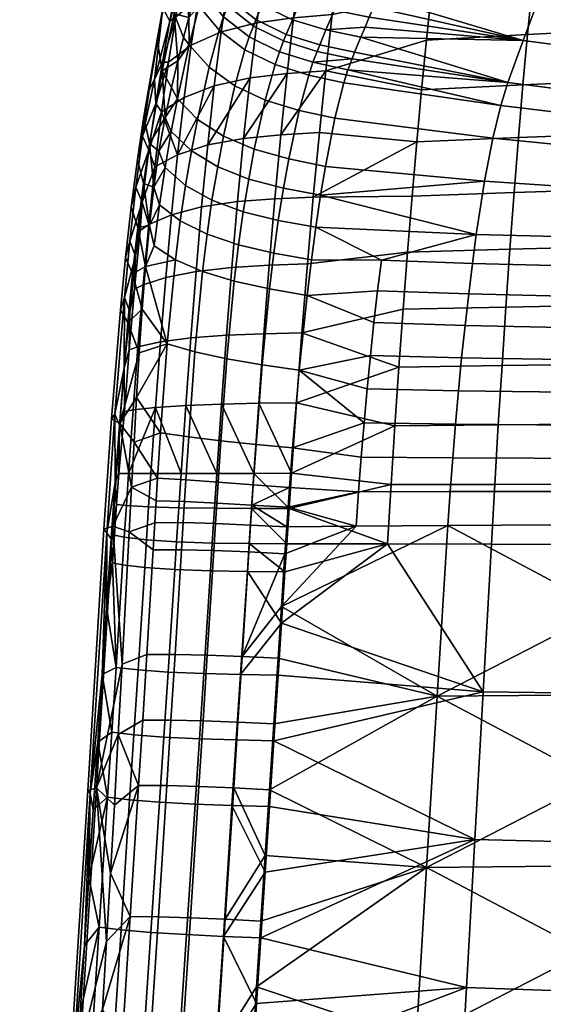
# Model space of a CAD drawing. Header units: millimetres. Extents: x -269 to 269, y -299 to 266.
# Tile 34 of 53: x -261 to -189, y 27 to 162. Entities that reach past the tile are written whole.
import ezdxf

# ---------------------------------------------------------------- set-up
doc = ezdxf.new("R2010")
doc.units = ezdxf.units.MM
doc.header["$MEASUREMENT"] = 0
for name, color, linetype in [('nozky', 250, 'Continuous'), ('podnoz', 7, 'Continuous'), ('sedak', 253, 'Continuous'), ('sesak doplnky', 211, 'Continuous')]:
    doc.layers.add(name, color=color, linetype=linetype)

msp = doc.modelspace()

# ---------------------------------------------------------------- meshes
at = {"layer": 'nozky'}
mesh = msp.add_polyface(dxfattribs=at)
corners = [(-23.25, 9.2, 280), (-23.25, 9.2, 277), (-24.58, 4.55, 277), (-24.58, 4.55, 280), (-17.68, 17.68, 280), (-17.68, 17.68, 277), (-20.92, 13.68, 277), (-20.92, 13.68, 280), (-9.2, 23.24, 280), (-9.2, 23.24, 277), (-13.68, 20.92, 277), (-13.68, 20.92, 280), (0, 25, 280), (0, 25, 277), (-4.55, 24.58, 277), (-4.55, 24.58, 280), (-25, 0, 277), (-25, 0, 280), (4.55, 24.58, 280), (0, 25, 280), (-4.55, 24.58, 280), (-13.68, 20.92, 280), (-17.68, 17.68, 280), (-20.92, 13.68, 280), (-9.2, 23.24, 280), (20.92, 13.68, 280), (-24.58, 4.55, 280), (-25, 0, 280), (-23.25, 9.2, 280), (-24.58, -4.55, 280), (-223.8, 223.8, 1), (-224.86, 224.86), (-222.51, 227.63), (-218.7, 231.43, 1), (-220.65, 230.76), (-219.33, 234.14), (-218.39, 228.58, 2), (-220.35, 225.5, 2), (-217.37, 235.83, 1), (-215.92, 235.43, 2), (-216.9, 231.92, 2), (-222.74, 222.74, 2), (-234.14, 219.33), (-235.83, 217.37, 1), (-237.69, 218.59), (-230.75, 220.65), (-227.63, 222.51), (-227.36, 220.88, 1), (-231.42, 218.71, 1), (-240.41, 216.92, 1), (-235.42, 215.92, 2), (-239.04, 215.46, 2), (-228.58, 218.4, 2), (-231.91, 216.91, 2), (-225.5, 220.35, 2), (-234.3, 231.27), (-236.21, 230.26), (-240.41, 240.42), (-222.51, 227.63), (-224.86, 224.86), (-232.64, 232.64), (-231.27, 234.31), (-230.25, 236.21), (-220.65, 230.76), (-229.63, 238.27), (-219.33, 234.14), (-218.58, 237.7), (-238.27, 229.63), (-230.75, 220.65), (-234.14, 219.33), (-227.63, 222.51), (-237.69, 218.59)]
mesh.append_faces([[corners[k] for k in face] for face in [(0, 1, 2, 3), (4, 5, 6, 7), (7, 6, 1, 0), (8, 9, 10, 11), (12, 13, 14, 15), (15, 14, 9, 8), (11, 10, 5, 4), (3, 2, 16, 17), (18, 19, 20, 20), (21, 22, 23, 23), (21, 20, 24, 24), (25, 20, 21, 21), (23, 26, 27, 27), (26, 23, 28, 28), (21, 23, 25, 25), (23, 27, 29, 29), (30, 31, 32, 32), (33, 32, 34, 34), (33, 34, 35, 35), (30, 33, 36, 37), (33, 30, 32, 32), (38, 33, 35, 35), (33, 38, 39, 40), (37, 41, 30, 30), (33, 40, 36, 36), (42, 43, 44, 44), (45, 46, 47, 48), (45, 48, 42, 42), (46, 31, 30, 47), (49, 43, 50, 51), (42, 48, 43, 43), (48, 47, 52, 53), (43, 48, 53, 50), (47, 30, 41, 54), (54, 52, 47, 47), (55, 56, 57, 57), (58, 59, 60, 61), (61, 62, 63, 58), (62, 64, 65, 63), (64, 66, 65, 65), (67, 56, 68, 69), (56, 55, 70, 68), (55, 60, 59, 70), (67, 69, 71, 71)]])
at = {"layer": 'podnoz'}
mesh = msp.add_polyface(dxfattribs=at)
corners = [(-148.36, 132.91, 62.43), (-132.91, 148.36, 62.43), (-233.81, 247.39, 49.96), (-41.58, 41.58, 74.81), (-247.39, 233.81, 49.96), (-235.73, 216.82, 25), (-149.01, 132.16, 61.53), (-248.04, 233.06, 49.07), (-144.42, 122.44, 27.05), (-49.89, 31.16, 73.93), (-29.66, 51.45, 52.31), (-28.05, 53.12, 29.1), (-122.44, 144.42, 27.05), (-132.12, 148.97, 61.54), (-31.16, 49.9, 73.93), (-216.82, 235.73, 25), (-233.06, 248.04, 49.07), (-132.91, 148.36, 62.43), (-132.12, 148.97, 61.54), (-233.06, 248.04, 49.07), (-233.81, 247.39, 49.96), (-31.99, 49.34, 74.81), (-31.16, 49.9, 73.93), (-149.01, 132.16, 61.53), (-247.39, 233.81, 49.96), (-248.04, 233.06, 49.07), (-148.36, 132.91, 62.43), (-49.34, 31.99, 74.81), (-225.45, 232.79, 6.98), (-224.44, 235.23, 6.98), (-228.09, 235.96, 24.51), (-228.87, 234.22, 24.51), (-223.83, 237.79, 6.98), (-223.62, 240.42, 6.98), (-227.33, 239.7, 24.51), (-227.58, 237.8, 24.51), (-223.83, 243.05, 6.98), (-227.37, 241.61, 24.51), (-227.69, 227.69, 6), (-225.97, 229.68, 6), (-226.83, 230.55, 6.98), (-228.54, 228.54, 6.98), (-224.56, 231.9, 6), (-223.49, 234.3, 6), (-224.44, 235.23, 6.98), (-225.45, 232.79, 6.98), (-222.78, 236.83, 6), (-223.83, 237.79, 6.98), (-222.44, 239.43, 6), (-222.49, 242.06, 6), (-223.83, 243.05, 6.98), (-223.62, 240.42, 6.98), (-223.09, 223.09, 6), (-220.7, 225.87, 6), (-225.97, 229.68, 6), (-227.69, 227.69, 6), (-218.75, 228.97, 6), (-217.29, 232.33, 6), (-223.49, 234.3, 6), (-224.56, 231.9, 6), (-216.34, 235.86, 6), (-222.78, 236.83, 6), (-215.93, 239.5, 6), (-216.07, 243.16, 6), (-222.49, 242.06, 6), (-222.44, 239.43, 6), (-225.87, 220.71, 6), (-229.67, 225.97, 6), (-222.74, 222.74, 5.5), (-220.35, 225.5, 5.5), (-220.7, 225.87, 6), (-223.09, 223.09, 6), (-218.39, 228.58, 5.5), (-216.9, 231.92, 5.5), (-217.29, 232.33, 6), (-218.75, 228.97, 6), (-215.92, 235.43, 5.5), (-216.34, 235.86, 6), (-215.45, 239.05, 5.5), (-215.52, 242.7, 5.5), (-216.07, 243.16, 6), (-215.93, 239.5, 6), (-228.58, 218.4, 5.5), (-225.5, 220.35, 5.5), (-225.87, 220.71, 6), (-228.97, 218.76, 6), (-222.74, 222.74, 2), (-220.35, 225.5, 2), (-220.35, 225.5, 5.5), (-222.74, 222.74, 5.5), (-218.39, 228.58, 2), (-216.9, 231.92, 2), (-216.9, 231.92, 5.5), (-218.39, 228.58, 5.5), (-215.92, 235.43, 2), (-215.92, 235.43, 5.5), (-215.45, 239.05, 2), (-215.52, 242.7, 2), (-215.52, 242.7, 5.5), (-215.45, 239.05, 5.5), (-225.5, 220.35, 2), (-225.5, 220.35, 5.5), (-228.58, 218.4, 5.5), (-228.58, 218.4, 2), (-227.58, 237.8, 24.51), (-227.33, 239.7, 24.51), (-227.61, 240.42, 24.76), (-227.86, 237.92, 24.76), (-227.37, 241.61, 24.51), (-227.86, 242.92, 24.76)]
mesh.append_faces([[corners[k] for k in face] for face in [(0, 1, 2, 2), (3, 1, 0, 0), (2, 4, 0, 0), (5, 6, 7, 7), (6, 5, 8, 8), (6, 8, 9, 9), (10, 11, 12, 12), (12, 13, 14, 14), (15, 16, 13, 13), (12, 15, 13, 13), (17, 18, 19, 19), (20, 17, 19, 19), (18, 21, 22, 22), (17, 21, 18, 18), (23, 24, 25, 25), (26, 24, 23, 23), (26, 23, 27, 27), (28, 29, 30, 31), (32, 33, 34, 35), (29, 32, 35, 30), (33, 36, 37, 34), (38, 39, 40, 41), (42, 43, 44, 45), (43, 46, 47, 44), (39, 42, 45, 40), (48, 49, 50, 51), (46, 48, 51, 47), (52, 53, 54, 55), (56, 57, 58, 59), (57, 60, 61, 58), (53, 56, 59, 54), (62, 63, 64, 65), (60, 62, 65, 61), (66, 52, 55, 67), (68, 69, 70, 71), (72, 73, 74, 75), (73, 76, 77, 74), (69, 72, 75, 70), (78, 79, 80, 81), (76, 78, 81, 77), (82, 83, 84, 85), (83, 68, 71, 84), (86, 87, 88, 89), (90, 91, 92, 93), (91, 94, 95, 92), (87, 90, 93, 88), (96, 97, 98, 99), (94, 96, 99, 95), (100, 101, 102, 103), (86, 89, 101, 100), (104, 105, 106, 107), (106, 105, 108, 108), (109, 106, 108, 108)]])
at = {"layer": 'sedak'}
mesh = msp.add_polyface(dxfattribs=at)
corners = [(-163.12, 174.2, 418.52), (-190.24, 172.39, 419.93), (-189.61, 177.93, 425.89), (-162.58, 179.92, 424.5), (-163.65, 167.98, 413.06), (-190.87, 166.36, 414.47), (-164.19, 161.29, 408.17), (-191.5, 159.87, 409.56), (-164.71, 154.2, 403.89), (-192.12, 152.98, 405.25), (-165.23, 146.77, 400.24), (-192.73, 145.74, 401.54), (-165.74, 139.06, 397.22), (-193.32, 138.2, 398.46), (-166.23, 131.14, 394.81), (-193.9, 130.45, 395.99), (-135.97, 175.74, 417.32), (-135.53, 181.62, 423.33), (-136.41, 169.35, 411.86), (-136.85, 162.49, 406.99), (-137.29, 155.24, 402.75), (-137.72, 147.65, 399.14), (-138.13, 139.79, 396.16), (-138.54, 131.72, 393.8), (-176.97, 127.94, 451.06), (-176.48, 131.93, 452.53), (-198.52, 132.45, 451.86), (-199.05, 128.47, 449.87), (-132.75, 127.28, 452.52), (-154.42, 131.6, 452.97), (-132.36, 131.36, 453.27), (-165.67, 171.99, 586.66), (-164.02, 176.98, 611.32), (-184.32, 179.96, 610.76), (-186.17, 174.96, 586.09), (-167.38, 166.9, 562.07), (-188.08, 169.82, 561.5), (-169.12, 161.68, 537.59), (-190.05, 164.53, 537), (-170.9, 156.27, 513.25), (-192.08, 159.03, 512.65), (-172.71, 150.53, 489.11), (-194.17, 153.26, 488.46), (-173.57, 147.54, 479.02), (-195.16, 150.11, 478.15), (-174.5, 143.5, 469.38), (-196.24, 145.65, 468.37), (-175.49, 138.29, 460.44), (-197.38, 139.76, 459.47), (-123.22, 172.34, 612.32), (-122, 177.29, 636.97), (-162.42, 181.89, 636.04), (-124.46, 167.37, 587.7), (-125.74, 162.37, 563.13), (-127.03, 157.31, 538.63), (-128.34, 152.03, 514.27), (-129.65, 146.34, 490.11), (-130.27, 143.61, 480.34), (-130.94, 140.24, 470.84), (-131.65, 136.15, 461.76), (-207.63, 175.74, 573.42), (-209.79, 170.48, 548.87), (-154.42, 131.6, 452.97), (-132.36, 131.36, 453.27)]
mesh.append_faces([[corners[k] for k in face] for face in [(0, 1, 2, 3), (4, 5, 1, 0), (6, 7, 5, 4), (8, 9, 7, 6), (10, 11, 9, 8), (12, 13, 11, 10), (14, 15, 13, 12), (16, 0, 3, 17), (18, 4, 0, 16), (19, 6, 4, 18), (20, 8, 6, 19), (21, 10, 8, 20), (22, 12, 10, 21), (23, 14, 12, 22), (24, 25, 26, 27), (24, 28, 29, 29), (29, 28, 30, 30), (24, 29, 25, 25), (31, 32, 33, 34), (35, 31, 34, 36), (37, 35, 36, 38), (39, 37, 38, 40), (41, 39, 40, 42), (43, 41, 42, 44), (45, 43, 44, 46), (47, 45, 46, 48), (49, 50, 51, 32), (52, 49, 32, 31), (53, 52, 31, 35), (54, 53, 35, 37), (55, 54, 37, 39), (56, 55, 39, 41), (57, 56, 41, 43), (58, 57, 43, 45), (59, 58, 45, 47), (60, 36, 34, 34), (61, 38, 36, 36), (47, 62, 63, 59), (25, 47, 48, 26), (47, 25, 62, 62)]])
mesh = msp.add_polyface(dxfattribs=at)
corners = [(-218.29, 162.58, 414.49), (-217.44, 169.46, 420.71), (-204, 171.37, 420.74), (-204.68, 165.45, 415.28), (-219.16, 154.87, 408.86), (-205.36, 159.07, 410.35), (-192.12, 152.98, 405.25), (-206.03, 152.29, 406.01), (-191.5, 159.87, 409.56), (-190.87, 166.36, 414.47), (-210.34, 169.13, 542.74), (-210.9, 167.77, 536.61), (-190.05, 164.53, 537), (-211.46, 166.39, 530.49), (-212.03, 165, 524.37), (-212.6, 163.61, 518.25), (-192.08, 159.03, 512.65), (-213.18, 162.24, 512.12), (-213.76, 160.88, 506), (-214.34, 159.5, 499.87), (-209.79, 170.48, 548.87), (-194.17, 153.26, 488.46), (-215.19, 157.44, 491.23), (-215.54, 156.53, 487.69), (-222.57, 164.55, 512.44), (-221.42, 167.3, 524.68), (-225.57, 169.28, 524.53), (-226.72, 166.55, 512.29), (-217.97, 163.19, 512.36), (-216.82, 165.94, 524.59), (-223.72, 161.87, 500.18), (-227.86, 163.88, 500.02), (-219.13, 160.48, 500.1), (-224.56, 159.85, 491.52), (-228.71, 161.89, 491.35), (-219.97, 158.44, 491.45), (-224.93, 158.97, 487.96), (-229.07, 161.01, 487.79), (-220.33, 157.54, 487.9), (-225.5, 157.49, 482.47), (-229.65, 159.52, 482.15), (-220.9, 156.05, 482.47), (-226.09, 155.74, 477.02), (-230.24, 157.75, 476.56), (-228.61, 161.45, 415.76), (-227.67, 168.2, 421.94), (-222.65, 168.98, 421.13), (-223.55, 162.15, 414.91), (-229.53, 153.91, 410.15), (-224.45, 154.51, 409.28), (-215.68, 168.71, 536.83), (-216.1, 155.02, 482.29)]
mesh.append_faces([[corners[k] for k in face] for face in [(0, 1, 2, 3), (4, 0, 3, 5), (6, 7, 5, 8), (5, 3, 9, 8), (10, 11, 12, 12), (13, 14, 12, 12), (12, 11, 13, 13), (15, 16, 14, 14), (15, 17, 16, 16), (17, 18, 16, 16), (19, 16, 18, 18), (20, 10, 12, 12), (21, 22, 23, 23), (14, 16, 12, 12), (19, 21, 16, 16), (24, 25, 26, 27), (28, 29, 25, 24), (30, 24, 27, 31), (32, 28, 24, 30), (33, 30, 31, 34), (35, 32, 30, 33), (36, 33, 34, 37), (38, 35, 33, 36), (39, 36, 37, 40), (41, 38, 36, 39), (42, 39, 40, 43), (44, 45, 46, 47), (48, 44, 47, 49), (15, 29, 28, 28), (50, 29, 14, 13), (28, 32, 18, 17), (32, 35, 22, 19), (41, 51, 23, 23), (38, 41, 23, 23), (38, 23, 22, 35), (28, 17, 15, 15), (15, 14, 29, 29), (32, 19, 18, 18), (0, 47, 46, 1), (4, 49, 47, 0)]])
mesh = msp.add_polyface(dxfattribs=at)
corners = [(-227.86, 163.88, 500.02), (-226.72, 166.55, 512.29), (-230.26, 169.29, 511.86), (-231.39, 166.63, 499.58), (-232.23, 164.66, 490.9), (-234.11, 170.09, 498.85), (-234.94, 168.13, 490.16), (-228.71, 161.89, 491.35), (-232.59, 163.79, 487.32), (-235.3, 167.26, 486.58), (-229.07, 161.01, 487.79), (-235.6, 166.49, 483.51), (-233.18, 162.26, 481.48), (-235.9, 165.67, 480.44), (-229.65, 159.52, 482.15), (-233.77, 160.44, 475.66), (-236.49, 163.76, 474.34), (-230.24, 157.75, 476.56), (-235.15, 155.36, 464.49), (-237.88, 158.46, 462.59), (-231.62, 152.82, 465.83), (-236.72, 148.23, 454.41), (-239.48, 151.05, 451.97), (-233.16, 145.92, 456.19), (-239.71, 162.28, 428.95), (-238.76, 167.91, 435.23), (-235.63, 170.63, 432.42), (-236.6, 164.81, 425.9), (-233.47, 160.21, 417.42), (-232.5, 166.82, 423.51), (-227.67, 168.2, 421.94), (-228.61, 161.45, 415.76), (-237.58, 158.38, 419.96), (-240.69, 156.07, 423.21), (-234.42, 152.83, 411.88), (-229.53, 153.91, 410.15), (-238.54, 151.24, 414.56), (-241.64, 149.24, 418), (-235.32, 144.72, 407.04), (-238.64, 159.45, 461.54), (-237.92, 162.2, 467.06), (-239.43, 156.26, 456.22), (-236.73, 166.49, 478.56), (-236.24, 167.92, 483.77), (-237.28, 164.54, 472.75), (-240.28, 152.61, 451.18), (-240.54, 161.68, 430.67), (-239.58, 167.02, 436.54), (-241.51, 156.06, 425.57), (-242.42, 150.39, 421.34), (-241.16, 148.48, 446.47), (-240.33, 146.55, 447.24)]
mesh.append_faces([[corners[k] for k in face] for face in [(0, 1, 2, 3), (4, 3, 5, 6), (7, 0, 3, 4), (8, 4, 6, 9), (10, 7, 4, 8), (9, 11, 8, 8), (12, 8, 11, 13), (14, 10, 8, 12), (15, 12, 13, 16), (17, 14, 12, 15), (18, 15, 16, 19), (20, 17, 15, 18), (21, 18, 19, 22), (23, 20, 18, 21), (24, 25, 26, 27), (28, 29, 30, 31), (32, 27, 29, 28), (33, 24, 27, 32), (34, 28, 31, 35), (36, 32, 28, 34), (37, 33, 32, 36), (34, 35, 38, 38), (39, 19, 40, 40), (19, 39, 41, 41), (42, 13, 43, 43), (42, 44, 16, 16), (43, 13, 11, 11), (13, 42, 16, 16), (40, 16, 44, 44), (22, 19, 41, 41), (40, 19, 16, 16), (41, 45, 22, 22), (46, 47, 25, 25), (48, 24, 33, 33), (49, 33, 37, 37), (48, 46, 24, 24), (33, 49, 48, 48), (24, 46, 25, 25), (50, 51, 22, 22), (50, 22, 45, 45)]])
mesh = msp.add_polyface(dxfattribs=at)
corners = [(-206.68, 145.15, 402.28), (-220.86, 137.59, 400.04), (-220.02, 146.42, 403.97), (-221.66, 128.42, 397.01), (-207.32, 137.72, 399.16), (-207.95, 130.06, 396.66), (-219.16, 154.87, 408.86), (-206.03, 152.29, 406.01), (-192.12, 152.98, 405.25), (-192.73, 145.74, 401.54), (-205.36, 159.07, 410.35), (-193.32, 138.2, 398.46), (-193.9, 130.45, 395.99), (-211.53, 128.95, 448.89), (-220.5, 133.48, 450.52), (-221.11, 128.99, 447.65), (-199.05, 128.47, 449.87), (-198.52, 132.45, 451.86), (-214.34, 159.5, 499.87), (-215.19, 157.44, 491.23), (-194.17, 153.26, 488.46), (-215.54, 156.53, 487.69), (-216.1, 155.02, 482.29), (-217.9, 148.39, 466.94), (-196.24, 145.65, 468.37), (-195.16, 150.11, 478.15), (-216.67, 153.24, 477), (-219.19, 141.79, 457.95), (-219.85, 137.84, 454.01), (-197.38, 139.76, 459.47), (-221.49, 154.3, 477.13), (-220.9, 156.05, 482.47), (-225.5, 157.49, 482.47), (-226.09, 155.74, 477.02), (-227.45, 150.88, 466.62), (-230.24, 157.75, 476.56), (-231.62, 152.82, 465.83), (-222.8, 149.46, 466.94), (-224.23, 142.81, 457.81), (-228.95, 144.14, 457.29), (-224.95, 138.81, 453.81), (-229.71, 140.06, 453.2), (-225.65, 134.38, 450.28), (-230.46, 135.56, 449.55), (-226.27, 129.91, 447.21), (-231.1, 131.04, 446.3), (-224.45, 154.51, 409.28), (-225.32, 146.12, 404.38), (-230.42, 145.62, 405.26), (-229.53, 153.91, 410.15), (-231.25, 136.96, 401.31), (-226.14, 137.36, 400.43), (-226.91, 128.24, 397.38)]
mesh.append_faces([[corners[k] for k in face] for face in [(0, 1, 2, 2), (3, 1, 4, 5), (2, 6, 7, 0), (0, 7, 8, 9), (10, 7, 6, 6), (0, 9, 11, 4), (0, 4, 1, 1), (5, 4, 11, 12), (13, 14, 15, 15), (13, 16, 17, 17), (17, 14, 13, 13), (18, 19, 20, 20), (21, 22, 20, 20), (23, 24, 25, 26), (27, 28, 29, 29), (28, 14, 17, 17), (27, 29, 24, 23), (25, 22, 26, 26), (22, 25, 20, 20), (28, 17, 29, 29), (30, 31, 32, 33), (34, 33, 35, 36), (37, 30, 33, 34), (38, 37, 34, 39), (40, 38, 39, 41), (42, 40, 41, 43), (44, 42, 43, 45), (46, 47, 48, 48), (49, 46, 48, 48), (50, 48, 47, 51), (30, 26, 22, 31), (37, 23, 26, 30), (23, 37, 38, 27), (1, 51, 47, 2), (3, 52, 51, 1), (2, 47, 6, 6), (46, 6, 47, 47), (40, 28, 27, 38), (42, 14, 28, 40), (42, 44, 15, 14)]])
mesh = msp.add_polyface(dxfattribs=at)
corners = [(-228.95, 144.14, 457.29), (-227.45, 150.88, 466.62), (-231.62, 152.82, 465.83), (-233.16, 145.92, 456.19), (-237.55, 143.92, 449.95), (-236.72, 148.23, 454.41), (-239.48, 151.05, 451.97), (-240.33, 146.55, 447.24), (-233.96, 141.74, 451.94), (-229.71, 140.06, 453.2), (-238.37, 139.16, 445.93), (-241.18, 141.62, 442.96), (-234.74, 137.14, 448.14), (-230.46, 135.56, 449.55), (-239.08, 134.34, 442.25), (-241.95, 136.53, 439.04), (-235.42, 132.5, 444.68), (-231.1, 131.04, 446.3), (-229.53, 153.91, 410.15), (-230.42, 145.62, 405.26), (-235.32, 144.72, 407.04), (-234.42, 152.83, 411.88), (-239.45, 143.39, 409.82), (-238.54, 151.24, 414.56), (-242.56, 141.71, 413.4), (-241.64, 149.24, 418), (-239.75, 129, 438.98), (-242.67, 130.91, 435.54), (-236.04, 127.38, 441.63), (-232.01, 127.94, 398.25), (-231.25, 136.96, 401.31), (-226.14, 137.36, 400.43), (-226.91, 128.24, 397.38), (-236.16, 136.24, 403.12), (-236.93, 127.4, 400.08), (-240.3, 135.17, 405.97), (-241.08, 126.59, 402.97), (-244.17, 125.56, 406.72), (-243.4, 133.81, 409.66), (-245.37, 124.95, 408.94), (-244.6, 133, 411.84), (-243.38, 144.02, 417.43), (-242.42, 150.39, 421.34), (-244.33, 136.9, 413.96), (-245.21, 129.49, 411.19), (-242.03, 143.89, 442.17), (-241.16, 148.48, 446.47), (-242.73, 138.96, 438.39), (-243.32, 133.69, 435.14), (-243.85, 128.08, 432.4)]
mesh.append_faces([[corners[k] for k in face] for face in [(0, 1, 2, 3), (4, 5, 6, 7), (8, 3, 5, 4), (9, 0, 3, 8), (10, 4, 7, 11), (12, 8, 4, 10), (13, 9, 8, 12), (14, 10, 11, 15), (16, 12, 10, 14), (17, 13, 12, 16), (18, 19, 20, 20), (21, 20, 22, 22), (23, 21, 22, 22), (22, 24, 25, 25), (25, 23, 22, 22), (26, 14, 15, 27), (28, 16, 14, 26), (29, 30, 31, 32), (33, 20, 19, 30), (34, 33, 30, 29), (35, 22, 20, 33), (36, 35, 33, 34), (37, 38, 35, 36), (38, 24, 22, 35), (39, 40, 38, 37), (25, 24, 41, 41), (42, 25, 41, 41), (43, 24, 38, 38), (38, 40, 43, 43), (43, 41, 24, 24), (43, 40, 44, 44), (45, 7, 46, 46), (47, 11, 45, 45), (47, 15, 11, 11), (11, 7, 45, 45), (15, 47, 48, 48), (49, 27, 48, 48), (48, 27, 15, 15), (49, 26, 27, 27)]])
mesh = msp.add_polyface(dxfattribs=at)
corners = [(-209.67, 106.26, 392.63), (-223.85, 99.76, 392.96), (-223.16, 109.42, 393.53), (-213.9, 106.64, 442.42), (-222.79, 113.88, 441.81), (-223.72, 103.21, 440.18), (-231.7, 126.06, 443.45), (-231.1, 131.04, 446.3), (-235.42, 132.5, 444.68), (-236.04, 127.38, 441.63), (-226.85, 125, 444.56), (-226.27, 129.91, 447.21), (-237.08, 116.38, 437.2), (-239.75, 129, 438.98), (-240.87, 117.5, 434.19), (-232.69, 115.42, 439.38), (-227.86, 114.6, 440.83), (-232.73, 118.67, 396.07), (-232.01, 127.94, 398.25), (-226.91, 128.24, 397.38), (-227.64, 118.87, 395.2), (-233.42, 109.23, 394.72), (-228.34, 109.35, 393.87), (-237.66, 118.3, 397.9), (-236.93, 127.4, 400.08), (-238.33, 109.05, 396.54), (-241.8, 117.76, 400.81), (-241.08, 126.59, 402.97), (-242.48, 108.78, 399.45), (-245.55, 108.43, 403.26), (-244.89, 117.07, 404.6), (-244.17, 125.56, 406.72), (-246.07, 116.66, 406.85), (-245.37, 124.95, 408.94), (-246.73, 108.22, 405.52), (-237.93, 104.74, 434.89), (-241.78, 105.3, 431.64), (-233.51, 104.21, 437.3), (-228.7, 103.69, 438.99), (-246.18, 99.71, 402.64), (-222.43, 119, 394.85), (-221.66, 128.42, 397.01), (-245.21, 129.49, 411.19), (-244.6, 133, 411.84), (-246.02, 121.87, 409.09), (-246.76, 114.13, 407.63), (-247.42, 106.33, 406.77), (-247.5, 99.7, 405.29), (-221.7, 124.12, 445.2), (-221.11, 128.99, 447.65), (-245.08, 110.14, 427.39), (-243.85, 128.08, 432.4), (-244.31, 122.24, 430.21), (-244.71, 116.24, 428.55), (-245.43, 104.01, 426.71)]
mesh.append_faces([[corners[k] for k in face] for face in [(0, 1, 2, 2), (3, 4, 5, 5), (6, 7, 8, 9), (10, 11, 7, 6), (12, 9, 13, 14), (15, 6, 9, 12), (16, 10, 6, 15), (17, 18, 19, 20), (21, 17, 20, 22), (23, 24, 18, 17), (25, 23, 17, 21), (26, 27, 24, 23), (28, 26, 23, 25), (29, 30, 26, 28), (30, 31, 27, 26), (32, 33, 31, 30), (34, 32, 30, 29), (35, 12, 14, 36), (37, 15, 12, 35), (38, 16, 15, 37), (39, 29, 28, 28), (40, 20, 19, 41), (1, 22, 2, 2), (2, 22, 20, 40), (42, 43, 33, 33), (32, 44, 33, 33), (34, 45, 32, 32), (33, 44, 42, 42), (32, 45, 44, 44), (45, 34, 46, 46), (34, 47, 46, 46), (11, 10, 48, 49), (38, 5, 4, 16), (16, 4, 48, 10), (50, 36, 14, 14), (13, 51, 14, 14), (51, 52, 14, 14), (14, 53, 50, 50), (36, 50, 54, 54), (52, 53, 14, 14)]])
mesh = msp.add_polyface(dxfattribs=at)
corners = [(-166.7, 123.06, 392.99), (-194.46, 122.52, 394.12), (-193.9, 130.45, 395.99), (-166.23, 131.14, 394.81), (-167.15, 114.87, 391.73), (-194.99, 114.49, 392.81), (-167.58, 106.62, 390.99), (-195.5, 106.39, 392.04), (-168, 98.31, 390.73), (-195.99, 98.23, 391.76), (-138.93, 123.51, 392.03), (-138.54, 131.72, 393.8), (-139.3, 115.2, 390.81), (-139.66, 106.82, 390.1), (-140, 98.38, 389.86), (-209.12, 114.28, 393.43), (-223.16, 109.42, 393.53), (-222.43, 119, 394.85), (-221.66, 128.42, 397.01), (-207.95, 130.06, 396.66), (-208.54, 122.22, 394.76), (-209.67, 106.26, 392.63), (-210.19, 98.19, 392.34), (-177.44, 123.79, 449.84), (-176.97, 127.94, 451.06), (-199.05, 128.47, 449.87), (-199.56, 124.31, 448.19), (-177.9, 119.53, 448.86), (-200.05, 120, 446.83), (-178.33, 115.18, 448.14), (-200.52, 115.57, 445.77), (-178.74, 110.75, 447.65), (-200.96, 111.06, 445), (-179.12, 106.28, 447.38), (-201.36, 106.49, 444.51), (-179.47, 101.77, 447.31), (-201.74, 101.87, 444.28), (-133.12, 123.12, 451.93), (-132.75, 127.28, 452.52), (-133.47, 118.88, 451.49), (-133.81, 114.6, 451.2), (-134.13, 110.27, 451.05), (-134.43, 105.92, 451.04), (-134.7, 101.54, 451.15), (-221.7, 124.12, 445.2), (-212.06, 124.75, 446.91), (-211.53, 128.95, 448.89), (-221.11, 128.99, 447.65), (-213.48, 111.3, 443.06), (-222.79, 113.88, 441.81), (-213.9, 106.64, 442.42), (-213.03, 115.89, 444.01), (-212.56, 120.39, 445.29), (-223.72, 103.21, 440.18), (-214.29, 101.94, 442.08)]
mesh.append_faces([[corners[k] for k in face] for face in [(0, 1, 2, 3), (4, 5, 1, 0), (6, 7, 5, 4), (8, 9, 7, 6), (10, 0, 3, 11), (12, 4, 0, 10), (13, 6, 4, 12), (14, 8, 6, 13), (15, 16, 17, 17), (17, 18, 19, 20), (20, 19, 2, 1), (17, 20, 15, 15), (20, 1, 5, 15), (16, 15, 21, 21), (21, 7, 9, 22), (5, 7, 21, 15), (23, 24, 25, 26), (27, 23, 26, 28), (29, 27, 28, 30), (31, 29, 30, 32), (33, 31, 32, 34), (35, 33, 34, 36), (37, 38, 24, 23), (39, 37, 23, 27), (40, 39, 27, 29), (41, 40, 29, 31), (42, 41, 31, 33), (43, 42, 33, 35), (44, 45, 46, 47), (48, 49, 50, 50), (49, 51, 52, 44), (50, 53, 54, 54), (54, 36, 34, 50), (45, 44, 52, 52), (45, 26, 25, 46), (51, 49, 48, 48), (51, 30, 28, 52), (48, 32, 30, 51), (34, 32, 48, 50), (52, 28, 26, 45)]])
mesh = msp.add_polyface(dxfattribs=at)
corners = [(-214.64, 97.22, 441.99), (-224.13, 97.81, 439.95), (-224.32, 95.09, 439.97), (-233.42, 109.23, 394.72), (-228.34, 109.35, 393.87), (-229, 99.73, 393.29), (-234.07, 99.72, 394.14), (-238.33, 109.05, 396.54), (-238.98, 99.71, 395.95), (-242.48, 108.78, 399.45), (-243.12, 99.71, 398.84), (-246.18, 99.71, 402.64), (-238.31, 98.83, 434.45), (-237.93, 104.74, 434.89), (-241.78, 105.3, 431.64), (-242.19, 99.1, 431.14), (-233.89, 98.52, 436.92), (-233.51, 104.21, 437.3), (-229.08, 98.17, 438.68), (-228.7, 103.69, 438.99), (-234.39, 94.95, 394.13), (-229.32, 94.93, 393.29), (-239.29, 95.03, 395.94), (-243.42, 95.17, 398.82), (-246.47, 95.33, 402.6), (-238.5, 95.87, 434.4), (-242.38, 95.99, 431.08), (-234.07, 95.67, 436.9), (-229.27, 95.4, 438.68), (-238.68, 92.99, 434.44), (-242.57, 92.98, 431.12), (-234.24, 92.88, 436.95), (-229.44, 92.66, 438.75), (-223.85, 99.76, 392.96), (-246.73, 108.22, 405.52), (-245.55, 108.43, 403.26), (-247.5, 99.7, 405.29), (-247.81, 95.45, 405.29), (-246.76, 91, 402.7), (-248.1, 91.25, 405.42), (-248.03, 98.49, 406.44), (-247.42, 106.33, 406.77), (-248.56, 90.75, 406.6), (-245.77, 97.84, 426.45), (-246.1, 91.73, 426.57), (-223.72, 103.21, 440.18), (-224.18, 94.93, 392.97), (-224.5, 90.09, 393.11), (-245.43, 104.01, 426.71), (-224.5, 92.39, 440.06)]
mesh.append_faces([[corners[k] for k in face] for face in [(0, 1, 2, 2), (3, 4, 5, 5), (5, 6, 3, 3), (7, 3, 6, 6), (6, 8, 7, 7), (9, 7, 8, 8), (8, 10, 9, 9), (10, 11, 9, 9), (12, 13, 14, 15), (16, 17, 13, 12), (18, 19, 17, 16), (20, 6, 5, 21), (22, 8, 6, 20), (23, 10, 8, 22), (24, 11, 10, 23), (25, 12, 15, 26), (27, 16, 12, 25), (28, 18, 16, 27), (29, 25, 26, 30), (31, 27, 25, 29), (32, 28, 27, 31), (4, 33, 5, 5), (34, 35, 11, 36), (37, 24, 38, 39), (36, 11, 24, 37), (40, 36, 37, 37), (40, 41, 36, 36), (42, 40, 37, 37), (26, 15, 43, 43), (26, 43, 44, 30), (18, 1, 45, 19), (46, 21, 5, 5), (5, 33, 46, 46), (47, 21, 46, 46), (43, 15, 48, 48), (48, 15, 14, 14), (28, 49, 2, 2), (28, 2, 1, 1), (18, 28, 1, 1), (32, 49, 28, 28)]])
mesh = msp.add_polyface(dxfattribs=at)
corners = [(-168.4, 89.98, 390.93), (-196.45, 90.03, 391.94), (-195.99, 98.23, 391.76), (-168, 98.31, 390.73), (-169.36, 69.43, 391.93), (-197.58, 69.8, 392.93), (-170.33, 48.88, 392.94), (-198.72, 49.56, 393.92), (-140.33, 89.94, 390.07), (-140, 98.38, 389.86), (-141.14, 69.12, 391.09), (-141.94, 48.29, 392.11), (-225.68, 72.08, 393.99), (-225.21, 79.22, 393.61), (-224.76, 86.24, 393.27), (-224.5, 90.09, 393.11), (-210.69, 90.06, 392.52), (-226.26, 63.09, 394.44), (-224.18, 94.93, 392.97), (-223.85, 99.76, 392.96), (-210.19, 98.19, 392.34), (-209.67, 106.26, 392.63), (-179.8, 97.25, 447.43), (-179.47, 101.77, 447.31), (-201.74, 101.87, 444.28), (-202.09, 97.24, 444.28), (-180.1, 92.71, 447.72), (-202.41, 92.59, 444.5), (-180.81, 81.09, 448.64), (-203.9, 69.21, 446.07), (-181.48, 69.4, 449.6), (-182.14, 57.69, 450.51), (-205.34, 45.73, 447.57), (-182.79, 45.96, 451.36), (-134.96, 97.16, 451.38), (-134.7, 101.54, 451.15), (-157.68, 92.76, 450.06), (-158.91, 69.47, 452.09), (-158.31, 81.21, 451.04), (-160.08, 46.05, 454.01), (-159.5, 57.75, 453.08), (-224.13, 97.81, 439.95), (-214.64, 97.22, 441.99), (-214.29, 101.94, 442.08), (-223.72, 103.21, 440.18), (-225.22, 81.49, 440.54), (-225.68, 74.4, 440.91), (-226.26, 65.4, 441.39), (-226.85, 56.4, 441.83), (-227.44, 47.4, 442.26), (-214.97, 92.49, 442.15), (-224.32, 95.09, 439.97)]
mesh.append_faces([[corners[k] for k in face] for face in [(0, 1, 2, 3), (4, 5, 1, 0), (6, 7, 5, 4), (8, 0, 3, 9), (10, 4, 0, 8), (11, 6, 4, 10), (5, 12, 13, 13), (14, 15, 16, 16), (17, 12, 5, 5), (18, 19, 20, 20), (19, 21, 20, 20), (5, 13, 16, 16), (16, 20, 2, 1), (16, 18, 20, 20), (7, 17, 5, 5), (5, 16, 1, 1), (22, 23, 24, 25), (26, 22, 25, 27), (28, 29, 30, 30), (27, 28, 26, 26), (29, 28, 27, 27), (31, 32, 33, 33), (29, 31, 30, 30), (32, 31, 29, 29), (34, 35, 23, 22), (36, 22, 26, 26), (37, 38, 28, 30), (38, 36, 26, 28), (39, 40, 31, 33), (40, 37, 30, 31), (41, 42, 43, 44), (45, 46, 29, 29), (47, 48, 29, 29), (48, 49, 32, 32), (50, 27, 25, 42), (42, 25, 24, 43), (51, 50, 42, 42), (27, 45, 29, 29), (29, 48, 32, 32), (50, 45, 27, 27)]])
mesh = msp.add_polyface(dxfattribs=at)
corners = [(-210.69, 90.06, 392.52), (-224.5, 90.09, 393.11), (-224.18, 94.93, 392.97), (-225.21, 79.22, 393.61), (-224.76, 86.24, 393.27), (-224.32, 95.09, 439.97), (-224.5, 92.39, 440.06), (-214.97, 92.49, 442.15), (-224.75, 88.7, 440.2), (-225.22, 81.49, 440.54), (-234.7, 90.19, 394.27), (-234.39, 94.95, 394.13), (-229.32, 94.93, 393.29), (-229.64, 90.11, 393.44), (-239.6, 90.36, 396.06), (-239.29, 95.03, 395.94), (-243.72, 90.64, 398.94), (-243.42, 95.17, 398.82), (-246.76, 91, 402.7), (-246.47, 95.33, 402.6), (-234.95, 86.36, 394.42), (-229.89, 86.27, 393.59), (-239.85, 86.55, 396.21), (-243.96, 86.84, 399.07), (-247, 87.21, 402.83), (-238.91, 89.27, 434.54), (-238.68, 92.99, 434.44), (-242.57, 92.98, 431.12), (-242.8, 89.24, 431.2), (-234.48, 89.17, 437.06), (-234.24, 92.88, 436.95), (-229.68, 88.97, 438.88), (-229.44, 92.66, 438.75), (-235.87, 72.3, 395.13), (-230.82, 72.17, 394.31), (-240.76, 72.51, 396.89), (-244.87, 72.8, 399.73), (-247.89, 73.15, 403.45), (-239.8, 74.93, 435.07), (-243.68, 74.92, 431.71), (-235.38, 74.83, 437.65), (-230.6, 74.64, 439.52), (-248.1, 91.25, 405.42), (-248.36, 87.47, 405.58), (-248.56, 90.75, 406.6), (-247.81, 95.45, 405.29), (-249.19, 81.36, 407.06), (-246.1, 91.73, 426.57), (-247.04, 73.6, 427.46), (-225.68, 74.4, 440.91)]
mesh.append_faces([[corners[k] for k in face] for face in [(0, 1, 2, 2), (0, 3, 4, 4), (5, 6, 7, 7), (6, 8, 7, 7), (9, 7, 8, 8), (10, 11, 12, 13), (14, 15, 11, 10), (16, 17, 15, 14), (18, 19, 17, 16), (20, 10, 13, 21), (22, 14, 10, 20), (23, 16, 14, 22), (24, 18, 16, 23), (25, 26, 27, 28), (29, 30, 26, 25), (31, 32, 30, 29), (33, 20, 21, 34), (35, 22, 20, 33), (36, 23, 22, 35), (37, 24, 23, 36), (38, 25, 28, 39), (40, 29, 25, 38), (41, 31, 29, 40), (21, 3, 34, 34), (42, 18, 24, 43), (37, 43, 24, 24), (44, 45, 42, 42), (43, 44, 42, 42), (44, 43, 46, 46), (46, 43, 37, 37), (28, 27, 47, 47), (28, 47, 48, 39), (6, 32, 31, 8), (31, 41, 8, 8), (41, 9, 8, 8), (9, 41, 49, 49), (4, 21, 13, 13), (12, 1, 13, 13), (21, 4, 3, 3), (4, 13, 1, 1)]])
mesh = msp.add_polyface(dxfattribs=at)
corners = [(-198.72, 49.56, 393.92), (-226.85, 54.1, 394.88), (-226.26, 63.09, 394.44), (-227.44, 45.1, 395.31), (-203.9, 69.21, 446.07), (-225.68, 74.4, 440.91), (-226.26, 65.4, 441.39), (-236.46, 63.37, 395.58), (-235.87, 72.3, 395.13), (-230.82, 72.17, 394.31), (-231.41, 63.21, 394.76), (-241.35, 63.6, 397.33), (-240.76, 72.51, 396.89), (-245.45, 63.91, 400.15), (-244.87, 72.8, 399.73), (-248.47, 64.26, 403.86), (-247.89, 73.15, 403.45), (-240.36, 65.94, 435.46), (-239.8, 74.93, 435.07), (-243.68, 74.92, 431.71), (-244.24, 65.94, 432.08), (-235.95, 65.83, 438.05), (-235.38, 74.83, 437.65), (-231.18, 65.64, 439.96), (-230.6, 74.64, 439.52), (-237.05, 54.43, 396), (-232, 54.24, 395.19), (-241.94, 54.69, 397.75), (-246.04, 55.01, 400.56), (-249.05, 55.36, 404.24), (-240.93, 56.96, 435.82), (-244.81, 56.98, 432.42), (-236.53, 56.84, 438.44), (-231.76, 56.65, 440.37), (-242.08, 38.97, 436.56), (-245.94, 39.01, 433.14), (-237.69, 38.85, 439.21), (-232.93, 38.65, 441.19), (-225.68, 72.08, 393.99), (-225.21, 79.22, 393.61), (-249.19, 81.36, 407.06), (-249.79, 72.16, 407.51), (-250.4, 62.89, 407.96), (-250.19, 37.56, 405.04), (-251.62, 44.34, 408.87), (-251.01, 53.62, 408.41), (-247.58, 63.97, 427.93), (-247.04, 73.6, 427.46), (-248.12, 54.29, 428.4), (-248.65, 44.96, 428.86), (-226.85, 56.4, 441.83), (-227.44, 47.4, 442.26)]
mesh.append_faces([[corners[k] for k in face] for face in [(0, 1, 2, 2), (0, 3, 1, 1), (4, 5, 6, 6), (7, 8, 9, 10), (11, 12, 8, 7), (13, 14, 12, 11), (15, 16, 14, 13), (17, 18, 19, 20), (21, 22, 18, 17), (23, 24, 22, 21), (25, 7, 10, 26), (27, 11, 7, 25), (28, 13, 11, 27), (29, 15, 13, 28), (30, 17, 20, 31), (32, 21, 17, 30), (33, 23, 21, 32), (34, 30, 31, 35), (36, 32, 30, 34), (37, 33, 32, 36), (38, 9, 39, 39), (9, 38, 2, 10), (1, 26, 10, 2), (26, 1, 3, 3), (40, 16, 41, 41), (29, 42, 15, 15), (43, 44, 29, 29), (29, 44, 45, 45), (45, 42, 29, 29), (42, 41, 15, 15), (16, 15, 41, 41), (46, 20, 19, 47), (48, 31, 46, 46), (49, 35, 31, 31), (20, 46, 31, 31), (31, 48, 49, 49), (23, 6, 5, 24), (33, 50, 6, 23), (50, 33, 51, 51), (33, 37, 51, 51)]])
mesh = msp.add_polyface(dxfattribs=at)
corners = [(-238.23, 36.55, 396.86), (-237.05, 54.43, 396), (-232, 54.24, 395.19), (-233.18, 36.31, 396.06), (-243.11, 36.85, 398.6), (-241.94, 54.69, 397.75), (-247.19, 37.2, 401.38), (-246.04, 55.01, 400.56), (-250.19, 37.56, 405.04), (-249.05, 55.36, 404.24), (-239.42, 18.68, 397.74), (-234.36, 18.38, 396.94), (-244.29, 19.02, 399.46), (-248.36, 19.39, 402.23), (-251.34, 19.75, 405.88), (-243.24, 20.99, 437.38), (-242.08, 38.97, 436.56), (-245.94, 39.01, 433.14), (-247.09, 21.05, 433.95), (-238.86, 20.85, 440.05), (-237.69, 38.85, 439.21), (-234.11, 20.65, 442.05), (-232.93, 38.65, 441.19), (-245.63, -14.96, 439.16), (-249.46, -14.86, 435.74), (-241.26, -15.12, 441.82), (-236.5, -15.34, 443.82), (-228.03, 36.1, 395.75), (-228.62, 27.1, 396.2), (-229.2, 18.11, 396.64), (-229.79, 9.11, 397.08), (-227.44, 45.1, 395.31), (-230.38, 0.11, 397.52), (-253.67, -15.85, 407.64), (-254.63, -2.09, 411.14), (-252.83, 25.77, 409.78), (-254.03, 7.19, 410.69), (-253.43, 16.48, 410.23), (-251.62, 44.34, 408.87), (-252.22, 35.05, 409.32), (-248.65, 44.96, 428.86), (-249.19, 35.62, 429.32), (-249.76, 26.29, 429.78), (-250.34, 16.96, 430.23), (-250.95, 7.63, 430.69), (-228.62, 29.4, 443.14), (-228.03, 38.4, 442.7), (-227.44, 47.4, 442.26), (-229.2, 20.41, 443.58), (-229.79, 11.41, 444.02), (-230.38, 2.41, 444.46)]
mesh.append_faces([[corners[k] for k in face] for face in [(0, 1, 2, 3), (4, 5, 1, 0), (6, 7, 5, 4), (8, 9, 7, 6), (10, 0, 3, 11), (12, 4, 0, 10), (13, 6, 4, 12), (14, 8, 6, 13), (15, 16, 17, 18), (19, 20, 16, 15), (21, 22, 20, 19), (23, 15, 18, 24), (25, 19, 15, 23), (26, 21, 19, 25), (3, 27, 28, 28), (11, 29, 30, 30), (11, 28, 29, 29), (3, 31, 27, 27), (11, 30, 32, 32), (2, 31, 3, 3), (11, 3, 28, 28), (33, 34, 14, 14), (35, 8, 14, 14), (14, 36, 37, 37), (38, 8, 39, 39), (39, 8, 35, 35), (14, 37, 35, 35), (36, 14, 34, 34), (17, 40, 41, 41), (18, 17, 42, 42), (17, 41, 42, 42), (43, 18, 42, 42), (44, 18, 43, 43), (22, 21, 45, 46), (22, 46, 47, 47), (21, 48, 45, 45), (49, 48, 21, 21), (26, 50, 21, 21), (24, 18, 44, 44), (21, 50, 49, 49)]])
mesh = msp.add_polyface(dxfattribs=at)
corners = [(-171.31, 28.32, 393.94), (-199.85, 29.32, 394.91), (-198.72, 49.56, 393.92), (-170.33, 48.88, 392.94), (-172.29, 7.75, 394.95), (-201, 9.08, 395.9), (-173.28, -12.8, 395.96), (-202.14, -11.15, 396.89), (-142.76, 27.46, 393.12), (-141.94, 48.29, 392.11), (-143.58, 6.62, 394.14), (-144.41, -14.2, 395.16), (-228.03, 36.1, 395.75), (-228.62, 27.1, 396.2), (-229.2, 18.11, 396.64), (-227.44, 45.1, 395.31), (-229.79, 9.11, 397.08), (-230.38, 0.11, 397.52), (-230.97, -8.89, 397.96), (-231.55, -17.89, 398.4), (-183.43, 34.19, 452.15), (-206.75, 22.14, 448.92), (-184.05, 22.4, 452.89), (-205.34, 45.73, 447.57), (-182.79, 45.96, 451.36), (-184.67, 10.58, 453.55), (-208.13, -1.52, 450.14), (-185.28, -1.26, 454.16), (-185.88, -13.12, 454.72), (-209.49, -25.23, 451.22), (-161.19, 22.49, 455.68), (-160.64, 34.29, 454.88), (-160.08, 46.05, 454.01), (-162.25, -1.15, 457.04), (-161.72, 10.68, 456.4), (-163.29, -24.86, 458.14), (-162.78, -13, 457.62), (-186.47, -24.98, 455.22), (-228.03, 38.4, 442.7), (-228.62, 29.4, 443.14), (-229.2, 20.41, 443.58), (-229.79, 11.41, 444.02), (-230.38, 2.41, 444.46), (-230.96, -6.59, 444.9), (-227.44, 47.4, 442.26), (-231.55, -15.59, 445.34)]
mesh.append_faces([[corners[k] for k in face] for face in [(0, 1, 2, 3), (4, 5, 1, 0), (6, 7, 5, 4), (8, 0, 3, 9), (10, 4, 0, 8), (11, 6, 4, 10), (12, 1, 13, 13), (13, 1, 14, 14), (12, 15, 2, 2), (16, 5, 17, 17), (18, 7, 19, 19), (7, 18, 17, 17), (5, 16, 14, 14), (2, 1, 12, 12), (14, 1, 5, 5), (17, 5, 7, 7), (20, 21, 22, 22), (23, 20, 24, 24), (21, 20, 23, 23), (25, 26, 27, 27), (21, 25, 22, 22), (26, 25, 21, 21), (26, 28, 27, 27), (29, 28, 26, 26), (30, 31, 20, 22), (31, 32, 24, 20), (33, 34, 25, 27), (34, 30, 22, 25), (35, 36, 28, 37), (36, 33, 27, 28), (38, 39, 23, 23), (39, 40, 21, 21), (41, 42, 26, 26), (42, 43, 26, 26), (21, 40, 41, 41), (23, 44, 38, 38), (23, 39, 21, 21), (21, 41, 26, 26), (45, 26, 43, 43), (29, 26, 45, 45)]])
at = {"layer": 'sesak doplnky'}
mesh = msp.add_polyface(dxfattribs=at)
corners = [(-238.5, 175.75, 476.84), (-234.52, 185.85, 520.82), (-233.62, 191.46, 519.29), (-237.55, 181.15, 474.75), (-237.91, 170.37, 478.83), (-233.88, 180.3, 522.26), (-239.13, 173.52, 469.85), (-238.21, 178.74, 467.27), (-238.51, 168.33, 472.31), (-240.59, 167.49, 456.4), (-239.73, 172.28, 452.91), (-239.92, 162.7, 459.77), (-242.26, 159.16, 444.16), (-241.46, 163.45, 439.82), (-241.55, 154.86, 448.4), (-244.09, 148.62, 433.67), (-243.35, 152.28, 428.57), (-243.32, 144.92, 438.68), (-235.55, 185.26, 471.49), (-236.25, 182.68, 464), (-237.2, 181.21, 466.03), (-236.5, 183.75, 473.71), (-232.54, 177.38, 524.6), (-231.86, 178.95, 531.59), (-233.19, 175.8, 517.61), (-234.4, 172.59, 503.64), (-233.81, 174.2, 510.63), (-231.21, 180.46, 538.38), (-229.92, 183.43, 551.97), (-230.41, 188.44, 559.11), (-230.56, 181.95, 545.18), (-236.73, 166.49, 478.56), (-235.64, 169.31, 489.61), (-234.99, 170.97, 496.66), (-237.28, 164.54, 472.75), (-236.24, 167.92, 483.77), (-237.92, 162.2, 467.06), (-237, 179.6, 456.69), (-237.82, 175.98, 449.63), (-238.68, 171.79, 442.89), (-239.58, 167.02, 436.54), (-240.54, 161.68, 430.67), (-241.51, 156.06, 425.57), (-242.63, 153.68, 426.6), (-242.42, 150.39, 421.34), (-244.27, 145.92, 423.67), (-239.43, 156.26, 456.22), (-238.64, 159.45, 461.54), (-240.28, 152.61, 451.18)]
mesh.append_faces([[corners[k] for k in face] for face in [(0, 1, 2, 3), (4, 5, 1, 0), (6, 0, 3, 7), (8, 4, 0, 6), (9, 6, 7, 10), (11, 8, 6, 9), (12, 9, 10, 13), (14, 11, 9, 12), (15, 12, 13, 16), (17, 14, 12, 15), (18, 19, 20, 20), (20, 7, 3, 21), (20, 10, 7, 7), (20, 21, 18, 18), (5, 22, 23, 23), (24, 22, 5, 5), (5, 25, 26, 26), (5, 23, 27, 27), (5, 4, 25, 25), (28, 29, 30, 30), (5, 26, 24, 24), (29, 27, 30, 30), (31, 4, 8, 8), (29, 5, 27, 27), (32, 33, 4, 4), (4, 33, 25, 25), (8, 34, 31, 31), (35, 32, 4, 4), (35, 4, 31, 31), (36, 34, 8, 8), (19, 37, 20, 20), (37, 38, 10, 10), (39, 40, 13, 13), (39, 10, 38, 38), (41, 13, 40, 40), (41, 42, 43, 43), (44, 43, 42, 42), (43, 13, 41, 41), (13, 10, 39, 39), (45, 16, 43, 43), (13, 43, 16, 16), (14, 46, 11, 11), (47, 36, 11, 11), (11, 46, 47, 47), (46, 14, 48, 48), (11, 36, 8, 8), (37, 10, 20, 20)]])
mesh = msp.add_polyface(dxfattribs=at)
corners = [(-244.97, 142.71, 429.1), (-244.09, 148.62, 433.67), (-243.35, 152.28, 428.57), (-244.27, 145.92, 423.67), (-244.14, 139.45, 434.44), (-243.32, 144.92, 438.68), (-245.82, 136.2, 425.03), (-245.16, 138.92, 419.34), (-244.92, 133.42, 430.67), (-246.59, 129.33, 421.69), (-245.98, 131.54, 415.79), (-245.63, 127.05, 427.56), (-247.29, 122.15, 419.04), (-246.73, 123.84, 412.98), (-246.27, 120.39, 425.09), (-248.52, 107.22, 415.85), (-248.04, 107.84, 409.64), (-247.39, 106.55, 422.09), (-249.55, 92.07, 415.22), (-249.17, 91.57, 409.04), (-248.33, 92.52, 421.47), (-243.38, 144.02, 417.43), (-242.42, 150.39, 421.34), (-242.63, 153.68, 426.6), (-244.33, 136.9, 413.96), (-245.21, 129.49, 411.19), (-247.42, 106.33, 406.77), (-246.76, 114.13, 407.63), (-246.02, 121.87, 409.09), (-249.79, 72.16, 407.51), (-249.19, 81.36, 407.06), (-248.03, 98.49, 406.44), (-248.56, 90.75, 406.6), (-242.73, 138.96, 438.39), (-242.03, 143.89, 442.17), (-241.16, 148.48, 446.47), (-241.55, 154.86, 448.4), (-240.28, 152.61, 451.18), (-243.32, 133.69, 435.14), (-244.31, 122.24, 430.21), (-243.85, 128.08, 432.4), (-244.71, 116.24, 428.55), (-245.77, 97.84, 426.45), (-250.55, 56.66, 422.76), (-247.04, 73.6, 427.46), (-245.43, 104.01, 426.71), (-245.08, 110.14, 427.39), (-246.1, 91.73, 426.57)]
mesh.append_faces([[corners[k] for k in face] for face in [(0, 1, 2, 3), (4, 5, 1, 0), (6, 0, 3, 7), (8, 4, 0, 6), (9, 6, 7, 10), (11, 8, 6, 9), (12, 9, 10, 13), (14, 11, 9, 12), (15, 12, 13, 16), (17, 14, 12, 15), (18, 15, 16, 19), (20, 17, 15, 18), (21, 3, 22, 22), (23, 22, 3, 3), (21, 24, 7, 7), (25, 10, 24, 24), (26, 16, 27, 27), (27, 13, 28, 28), (28, 13, 25, 25), (29, 19, 30, 30), (19, 31, 32, 32), (19, 32, 30, 30), (16, 26, 31, 31), (7, 3, 21, 21), (13, 10, 25, 25), (19, 16, 31, 31), (13, 27, 16, 16), (7, 24, 10, 10), (33, 34, 5, 5), (35, 36, 5, 5), (4, 33, 5, 5), (5, 34, 35, 35), (37, 36, 35, 35), (38, 4, 8, 8), (39, 40, 11, 11), (14, 39, 11, 11), (40, 8, 11, 11), (38, 8, 40, 40), (14, 17, 41, 41), (17, 20, 42, 42), (43, 44, 20, 20), (33, 4, 38, 38), (45, 17, 42, 42), (41, 17, 46, 46), (46, 17, 45, 45), (41, 39, 14, 14), (44, 47, 20, 20), (42, 20, 47, 47)]])
mesh = msp.add_polyface(dxfattribs=at)
corners = [(-251.78, 56.3, 416.56), (-249.55, 92.07, 415.22), (-249.17, 91.57, 409.04), (-251.42, 55.88, 410.47), (-250.55, 56.66, 422.76), (-248.33, 92.52, 421.47), (-254.03, 20.59, 418.1), (-253.69, 20.23, 412.05), (-252.8, 20.86, 424.27), (-256.35, -15.11, 419.88), (-256, -15.41, 413.82), (-255.13, -14.91, 426.06), (-258.71, -50.8, 421.84), (-258.35, -51.04, 415.72), (-257.51, -50.68, 428.05), (-259.93, -86.45, 430.15), (-261.1, -86.5, 423.88), (-249.79, 72.16, 407.51), (-250.4, 62.89, 407.96), (-251.01, 53.62, 408.41), (-252.22, 35.05, 409.32), (-255.84, -20.67, 412.05), (-256.44, -29.96, 412.51), (-255.24, -11.38, 411.6), (-252.83, 25.77, 409.78), (-253.43, 16.48, 410.23), (-254.03, 7.19, 410.69), (-254.63, -2.09, 411.14), (-251.62, 44.34, 408.87), (-257.04, -39.24, 412.96), (-258.24, -57.82, 413.87), (-257.64, -48.53, 413.42), (-258.84, -67.11, 414.33), (-260.72, -86.68, 417.7), (-249.19, 35.62, 429.32), (-250.95, 7.63, 430.69), (-247.58, 63.97, 427.93), (-247.04, 73.6, 427.46), (-248.12, 54.29, 428.4), (-251.57, -1.7, 431.15), (-252.2, -11.03, 431.6), (-252.85, -20.36, 432.06), (-253.5, -29.68, 432.52), (-254.17, -39.01, 432.97), (-248.65, 44.96, 428.86), (-249.76, 26.29, 429.78), (-250.34, 16.96, 430.23), (-254.85, -48.33, 433.43), (-256.22, -66.98, 434.34), (-255.53, -57.65, 433.89)]
mesh.append_faces([[corners[k] for k in face] for face in [(0, 1, 2, 3), (4, 5, 1, 0), (6, 0, 3, 7), (8, 4, 0, 6), (9, 6, 7, 10), (11, 8, 6, 9), (12, 9, 10, 13), (14, 11, 9, 12), (15, 14, 12, 16), (3, 17, 18, 18), (18, 19, 3, 3), (3, 2, 17, 17), (20, 7, 3, 3), (10, 21, 22, 22), (10, 23, 21, 21), (7, 24, 25, 25), (26, 7, 25, 25), (20, 24, 7, 7), (27, 10, 7, 7), (23, 10, 27, 27), (26, 27, 7, 7), (10, 22, 13, 13), (28, 20, 3, 3), (28, 3, 19, 19), (13, 22, 29, 29), (30, 13, 31, 31), (32, 13, 30, 30), (33, 13, 32, 32), (29, 31, 13, 13), (8, 34, 4, 4), (11, 35, 8, 8), (36, 37, 4, 4), (4, 38, 36, 36), (35, 11, 39, 39), (11, 40, 39, 39), (41, 40, 11, 11), (11, 42, 41, 41), (42, 14, 43, 43), (44, 4, 34, 34), (38, 4, 44, 44), (8, 45, 34, 34), (46, 45, 8, 8), (35, 46, 8, 8), (47, 43, 14, 14), (11, 14, 42, 42), (15, 48, 14, 14), (49, 14, 48, 48), (47, 14, 49, 49)]])

doc.saveas('drawing.dxf')
